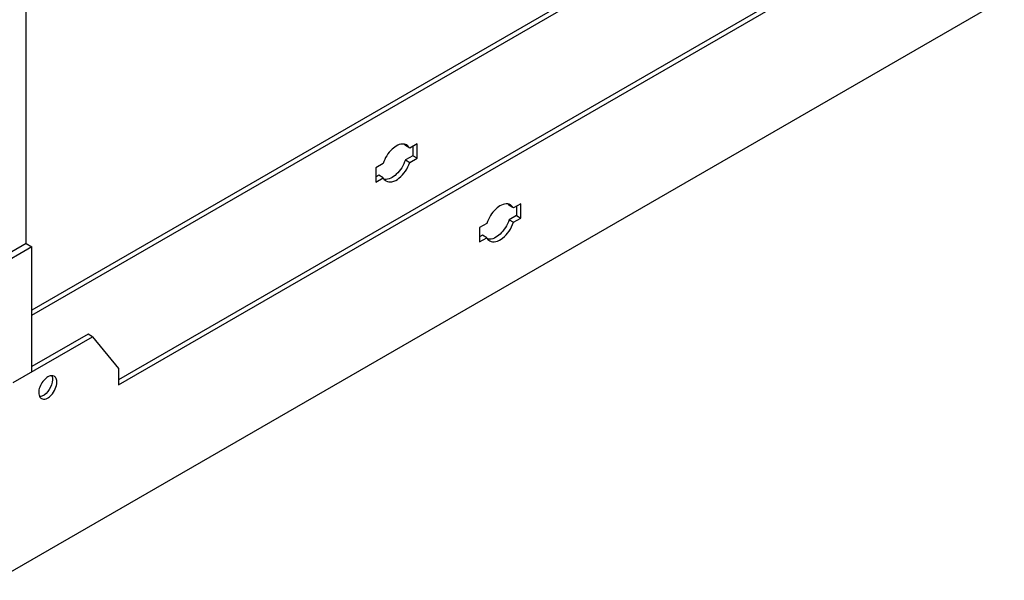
# Model space of a CAD drawing. Header units: millimetres. Extents: x 474 to 1324, y 193 to 2317.
# Tile 5 of 39: x 1064 to 1305, y 204 to 342. Entities that reach past the tile are written whole.
import ezdxf

# ---------------------------------------------------------------- set-up
doc = ezdxf.new("R2010")
doc.units = ezdxf.units.MM
doc.header["$LTSCALE"] = 163.201859
doc.layers.get('0').update_dxf_attribs({"linetype": 'CONTINUOUS'})

msp = doc.modelspace()

# ---------------------------------------------------------------- linework, layer by layer
at = {"color": 7}
for p, q in [((1065.32, 286.62), (1065.32, 1793.07)), ((1248.81, 375.42), (1066.73, 270.29)), ((1066.73, 269.07), (1249.87, 374.8)), ((1274.27, 360.72), (1087.95, 253.15)), ((1087.95, 251.92), (1275.33, 360.11)), ((1057.89, 203.95), (1305.38, 346.84)), ((1159.45, 310.07), (1158.39, 310.68)), ((1159.45, 310.07), (1158.73, 310.84)), ((1161.24, 311.1), (1159.45, 310.07)), ((1160.18, 310.48), (1160.18, 308.2)), ((1161.24, 307.59), (1161.24, 311.1)), ((1160.18, 308.2), (1158.39, 307.17)), ((1158.39, 307.17), (1159.45, 306.55)), ((1159.45, 306.55), (1161.24, 307.59)), ((1161.24, 307.59), (1160.18, 308.2)), ((1152.91, 306.29), (1151.13, 305.26)), ((1151.13, 305.26), (1151.13, 301.75)), ((1151.85, 303.39), (1151.13, 302.97)), ((1151.13, 301.75), (1152.91, 302.78)), ((1152.91, 302.78), (1151.85, 303.39)), ((1184.91, 295.37), (1183.85, 295.98)), ((1184.91, 295.37), (1184.19, 296.14)), ((1186.69, 296.4), (1184.91, 295.37)), ((1185.63, 295.79), (1185.63, 293.5)), ((1186.69, 292.89), (1186.69, 296.4)), ((1185.63, 293.5), (1183.85, 292.47)), ((1183.85, 292.47), (1184.91, 291.86)), ((1184.91, 291.86), (1186.69, 292.89)), ((1185.63, 293.5), (1186.69, 292.89)), ((1178.37, 291.59), (1176.58, 290.56)), ((1176.58, 290.56), (1176.58, 287.05)), ((1177.31, 288.69), (1176.58, 288.28)), ((1176.58, 287.05), (1178.37, 288.08)), ((1178.37, 288.08), (1177.31, 288.69)), ((1066.73, 285.81), (1041.28, 271.11)), ((1065.32, 286.62), (1051.42, 278.6)), ((1065.32, 286.62), (1066.73, 285.81)), ((1066.73, 255.19), (1066.73, 285.81)), ((1062.14, 252.53), (1081.58, 263.76)), ((1080.52, 264.37), (1066.73, 256.41)), ((1081.58, 263.76), (1080.52, 264.37)), ((1081.58, 263.76), (1087.95, 256)), ((1087.95, 256), (1087.95, 251.92))]:
    msp.add_line(p, q, dxfattribs=at)
for centre in [(1153.49, 304.34), (1178.94, 289.64)]:
    msp.add_arc(centre, 1.96, 261.0829, 262.6408, dxfattribs=at)
for points, knots in [([(1158.06, 311.06), (1157.01, 311.2), (1155.26, 310.13), (1153.75, 308.24), (1153.13, 306.96), (1152.91, 306.29)], [0, 0, 0, 0, 0.431333, 0.712801, 1, 1, 1, 1]), ([(1158.39, 307.17), (1158.17, 306.5), (1157.55, 305.21), (1156.04, 303.32), (1154.29, 302.26), (1153.24, 302.4)], [0, 0, 0, 0, 0.2872, 0.568669, 1, 1, 1, 1]), ([(1153.63, 302.01), (1154.06, 301.76), (1155.31, 301.69), (1156.99, 302.69), (1158.49, 304.35), (1159.2, 305.79), (1159.45, 306.55)], [0, 0, 0, 0, 0.181818, 0.417509, 0.702674, 1, 1, 1, 1]), ([(1183.52, 296.36), (1182.47, 296.5), (1180.72, 295.44), (1179.21, 293.55), (1178.59, 292.26), (1178.37, 291.59)], [0, 0, 0, 0, 0.431333, 0.712801, 1, 1, 1, 1]), ([(1183.85, 292.47), (1183.63, 291.8), (1183.01, 290.52), (1181.5, 288.62), (1179.75, 287.56), (1178.69, 287.7)], [0, 0, 0, 0, 0.2872, 0.568669, 1, 1, 1, 1]), ([(1179.09, 287.31), (1179.51, 287.06), (1180.76, 286.99), (1182.44, 287.99), (1183.94, 289.66), (1184.66, 291.09), (1184.91, 291.86)], [0, 0, 0, 0, 0.181818, 0.417509, 0.702674, 1, 1, 1, 1]), ([(1071.49, 254.18), (1071.11, 254.15), (1070.29, 253.76), (1069.32, 252.76), (1068.61, 251.47), (1068.39, 250.49), (1068.39, 250.02)], [0, 0, 0, 0, 0.209027, 0.469271, 0.747282, 1, 1, 1, 1]), ([(1071.57, 254.19), (1071.61, 254.12), (1071.75, 253.81), (1071.79, 253.47), (1071.79, 253.21)], [0, 0, 0, 0, 0.227931, 1, 1, 1, 1]), ([(1072.85, 252.6), (1072.85, 252.9), (1072.78, 253.46), (1072.41, 253.91), (1072.2, 254.04)], [0, 0, 0, 0, 0.550846, 1, 1, 1, 1]), ([(1069.05, 248.58), (1069.38, 248.39), (1070.1, 248.43), (1070.88, 248.87), (1071.74, 249.63), (1072.54, 250.87), (1072.85, 252.03), (1072.85, 252.6)], [0, 0, 0, 0, 0.183271, 0.301469, 0.436196, 0.728893, 1, 1, 1, 1]), ([(1071.79, 253.21), (1071.79, 252.36), (1071.17, 250.73), (1069.94, 249.46), (1069.18, 249.17)], [0, 0, 0, 0, 0.512299, 1, 1, 1, 1]), ([(1068.39, 250.02), (1068.39, 249.93), (1068.41, 249.6), (1068.49, 249.26), (1068.61, 249.05)], [0, 0, 0, 0, 0.273775, 1, 1, 1, 1])]:
    msp.add_open_spline(points, degree=3, knots=knots, dxfattribs=at)
for points in [[(1158.73, 310.84), (1158.53, 310.96), (1158.3, 311.03), (1158.06, 311.06)], [(1158.1, 311.1), (1158.21, 310.97), (1158.31, 310.83), (1158.39, 310.68)], [(1152.91, 302.78), (1152.99, 302.63), (1153.09, 302.48), (1153.2, 302.36)], [(1153.2, 302.36), (1153.33, 302.22), (1153.47, 302.1), (1153.63, 302.01)], [(1184.19, 296.14), (1183.98, 296.26), (1183.75, 296.33), (1183.52, 296.36)], [(1183.56, 296.4), (1183.67, 296.28), (1183.77, 296.13), (1183.85, 295.98)], [(1178.37, 288.08), (1178.45, 287.93), (1178.54, 287.79), (1178.66, 287.66)], [(1178.66, 287.66), (1178.78, 287.52), (1178.93, 287.4), (1179.09, 287.31)], [(1072.2, 254.04), (1071.99, 254.16), (1071.73, 254.2), (1071.49, 254.18)], [(1068.61, 249.05), (1068.71, 248.86), (1068.86, 248.69), (1069.05, 248.58)], [(1069.18, 249.17), (1069.02, 249.11), (1068.85, 249.07), (1068.68, 249.05)]]:
    msp.add_open_spline(points, degree=3, dxfattribs=at)

doc.saveas('drawing.dxf')
